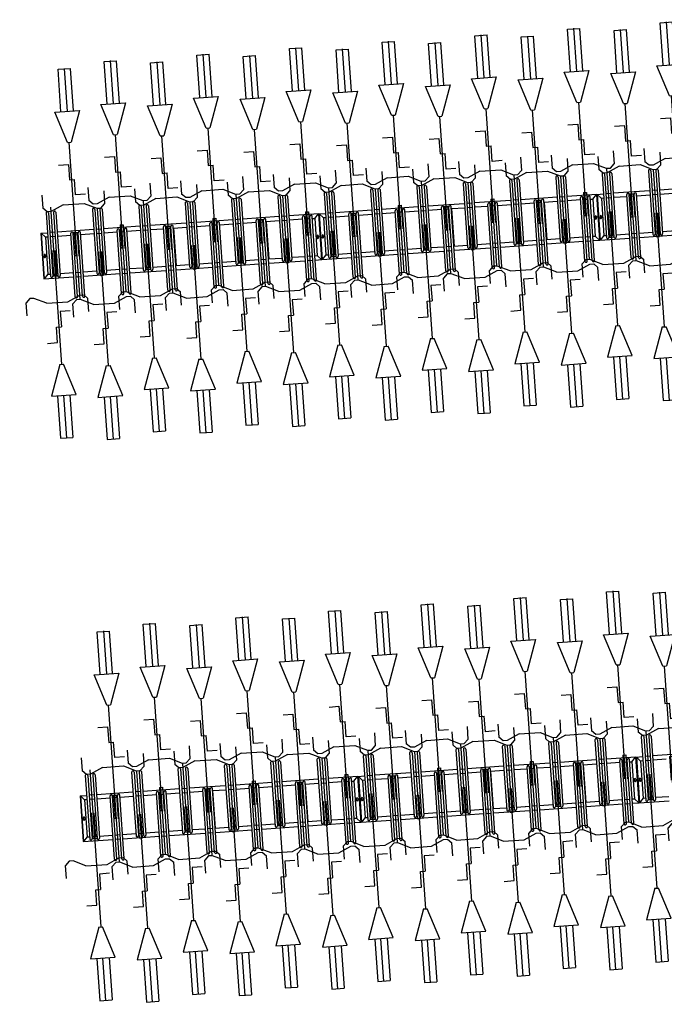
# Model space of a CAD drawing. Extents: x -410 to 7352, y -1401 to 655.
# Tile 159 of 185: x 449.19 to 454.4, y -21.37 to -13.42. Entities that reach past the tile are written whole.
import ezdxf

# ---------------------------------------------------------------- set-up
doc = ezdxf.new("R2010")
doc.units = 0
doc.header["$MEASUREMENT"] = 0
doc.linetypes.add('HIDDENX2', pattern=[0.75, 0.5, -0.25])
for name, color, linetype in [('MATEN-018', 8, 'Continuous'), ('TM_fietsparkeren hoog laag', 1, 'Continuous'), ('V_opsl_ob 12x25', 1, 'HIDDENX2')]:
    doc.layers.add(name, color=color, linetype=linetype)

# ---------------------------------------------------------------- blocks, each defined once
blk = doc.blocks.new('FIETSBAH')
at = {"layer": 'MATEN-018'}
for p, q in [((-49.9999, 1865.99576), (49.9999, 1865.99576)), ((-49.9999, 1522.78842), (-49.9999, 1865.99576)), ((0, 1870.19692), (0, 1521.9045)), ((49.9999, 1522.78842), (49.9999, 1865.99576)), ((-14.9987, 1271.905), (-99.9998, 1521.9045)), ((-99.9998, 1521.9045), (99.9998, 1521.9045)), ((99.9998, 1521.9045), (15.00124, 1271.905)), ((-14.9987, 1271.905), (15.00124, 1271.905)), ((0, 0), (0, 1271.905)), ((-99.9998, 1094.80858), (-19.99996, 1094.80858)), ((-19.99996, 1094.80858), (-19.99996, 969.63992)), ((-19.99996, 969.63992), (19.99996, 969.63992)), ((19.99996, 844.47126), (19.99996, 969.63992)), ((-249.9995, 861.51212), (-249.9995, 755.73128)), ((99.9998, 844.47126), (19.99996, 844.47126)), ((250.00204, 861.51212), (250.00204, 755.73128)), ((-218.0463, 724.51468), (-249.9995, 755.73128)), ((-185.46572, 724.51468), (-218.09456, 724.51468)), ((-85.21192, 771.5123), (-185.46572, 724.51468)), ((-85.21192, 771.5123), (85.21446, 771.5123)), ((85.21446, 771.5123), (185.46572, 724.51468)), ((185.46572, 724.51468), (218.0971, 724.51468)), ((218.0463, 724.51468), (250.00204, 755.73128)), ((-11.99896, 541.70072), (-11.99896, 349.9993)), ((-11.99896, 541.70072), (11.99896, 541.70072)), ((11.99896, 541.70072), (11.99896, 349.9993))]:
    blk.add_line(p, q, dxfattribs=at)
blk = doc.blocks.new('A$C703B710E')
at = {"layer": 'TM_fietsparkeren hoog laag'}
for p, q in [((-16214.4, -2325.3), (-16584.4, -2325.3)), ((-16584.4, -2325.3), (-16584.4, -2567.1)), ((-16214.4, -2325.3), (-16584.4, -2325.3)), ((-16214.4, -2328.3), (-16584.4, -2328.3)), ((-16549.2, -2360.3), (-16584.4, -2328.3)), ((-16053.9, -2379.6), (-16566.9, -2379.6)), ((-16549.4, -2360.3), (-16549.4, -2379.6)), ((-16249.4, -2360.3), (-16549.4, -2360.3)), ((-16392.9, -2339.3), (-16405.9, -2339.3)), ((-16392.9, -2351.3), (-16405.9, -2351.3)), ((-16249.4, -2360.3), (-16214.4, -2328.3)), ((-16249.4, -2379.6), (-16249.4, -2360.3)), ((-16214.4, -2325.3), (-16214.4, -2379.6)), ((-11661.1, -2325.3), (-12031.1, -2325.3)), ((-12031.1, -2325.3), (-12031.1, -2567.1)), ((-11661.1, -2325.3), (-12031.1, -2325.3)), ((-11661.1, -2328.3), (-12031.1, -2328.3)), ((-11995.9, -2360.3), (-12031.1, -2328.3)), ((-11500.6, -2379.6), (-12013.6, -2379.6)), ((-11996.1, -2360.3), (-11996.1, -2379.6)), ((-11696.1, -2360.3), (-11996.1, -2360.3)), ((-11839.6, -2339.3), (-11852.6, -2339.3)), ((-11839.6, -2351.3), (-11852.6, -2351.3)), ((-11696.1, -2360.3), (-11661.1, -2328.3)), ((-11696.1, -2379.6), (-11696.1, -2360.3)), ((-11661.1, -2325.3), (-11661.1, -2379.6)), ((-16569.4, -2439.6), (-16569.4, -2398.6)), ((-16053.9, -2398.6), (-16566.9, -2398.6)), ((-16053.9, -2439.6), (-16566.9, -2439.6)), ((-16053.9, -2458.6), (-16566.9, -2458.6)), ((-16564.4, -2439.6), (-16564.4, -2398.6)), ((-16549.4, -2398.6), (-16549.4, -2439.6)), ((-16549.4, -2458.6), (-16549.4, -2567.1)), ((-16249.4, -2439.6), (-16249.4, -2398.6)), ((-16249.4, -2567.1), (-16249.4, -2458.6)), ((-16214.4, -2439.6), (-16214.4, -2398.6)), ((-16214.4, -2754.6), (-16214.4, -2458.6)), ((-12016.1, -2439.6), (-12016.1, -2398.6)), ((-11500.6, -2398.6), (-12013.6, -2398.6)), ((-11500.6, -2439.6), (-12013.6, -2439.6)), ((-11500.6, -2458.6), (-12013.6, -2458.6)), ((-12011.1, -2439.6), (-12011.1, -2398.6)), ((-11996.1, -2398.6), (-11996.1, -2439.6)), ((-11996.1, -2458.6), (-11996.1, -2567.1)), ((-11696.1, -2439.6), (-11696.1, -2398.6)), ((-11696.1, -2567.1), (-11696.1, -2458.6)), ((-11661.1, -2439.6), (-11661.1, -2398.6)), ((-11661.1, -2754.6), (-11661.1, -2458.6)), ((-16744.9, -2567.1), (-16231.9, -2567.1)), ((-16744.9, -2586.1), (-16231.9, -2586.1)), ((-16584.4, -2586.1), (-16584.4, -2627.1)), ((-16549.4, -2586.1), (-16549.4, -2627.1)), ((-16249.4, -2627.1), (-16249.4, -2586.1)), ((-16234.4, -2627.1), (-16234.4, -2586.1)), ((-16229.4, -2627.1), (-16229.4, -2586.1)), ((-12191.6, -2567.1), (-11678.6, -2567.1)), ((-12191.6, -2586.1), (-11678.6, -2586.1)), ((-12031.1, -2586.1), (-12031.1, -2627.1)), ((-11996.1, -2586.1), (-11996.1, -2627.1)), ((-11696.1, -2627.1), (-11696.1, -2586.1)), ((-11681.1, -2627.1), (-11681.1, -2586.1)), ((-11676.1, -2627.1), (-11676.1, -2586.1)), ((-16744.9, -2627.1), (-16231.9, -2627.1)), ((-16744.9, -2646.1), (-16231.9, -2646.1)), ((-16584.4, -2646.1), (-16584.4, -2942.1)), ((-16549.4, -2646.1), (-16549.4, -2754.6)), ((-16249.4, -2754.6), (-16249.4, -2646.1)), ((-12191.6, -2627.1), (-11678.6, -2627.1)), ((-12191.6, -2646.1), (-11678.6, -2646.1)), ((-12031.1, -2646.1), (-12031.1, -2942.1)), ((-11996.1, -2646.1), (-11996.1, -2754.6)), ((-11696.1, -2754.6), (-11696.1, -2646.1)), ((-16053.9, -2754.6), (-16566.9, -2754.6)), ((-16053.9, -2773.6), (-16566.9, -2773.6)), ((-16549.4, -2773.6), (-16549.4, -2814.6)), ((-16249.4, -2814.6), (-16249.4, -2773.6)), ((-16214.4, -2814.6), (-16214.4, -2773.6)), ((-11500.6, -2754.6), (-12013.6, -2754.6)), ((-11500.6, -2773.6), (-12013.6, -2773.6)), ((-11996.1, -2773.6), (-11996.1, -2814.6)), ((-11696.1, -2814.6), (-11696.1, -2773.6)), ((-11661.1, -2814.6), (-11661.1, -2773.6)), ((-16053.9, -2814.6), (-16566.9, -2814.6)), ((-16053.9, -2833.6), (-16566.9, -2833.6)), ((-16549.4, -2833.6), (-16549.4, -2942.1)), ((-16249.4, -2942.1), (-16249.4, -2833.6)), ((-16214.4, -3129.6), (-16214.4, -2833.6)), ((-11500.6, -2814.6), (-12013.6, -2814.6)), ((-11500.6, -2833.6), (-12013.6, -2833.6)), ((-11996.1, -2833.6), (-11996.1, -2942.1)), ((-11696.1, -2942.1), (-11696.1, -2833.6)), ((-11661.1, -3129.6), (-11661.1, -2833.6)), ((-16744.9, -2942.1), (-16231.9, -2942.1)), ((-16744.9, -2961.1), (-16231.9, -2961.1)), ((-16744.9, -3002.1), (-16231.9, -3002.1)), ((-16584.4, -2961.1), (-16584.4, -3002.1)), ((-16549.4, -2961.1), (-16549.4, -3002.1)), ((-16249.4, -3002.1), (-16249.4, -2961.1)), ((-12191.6, -2942.1), (-11678.6, -2942.1)), ((-12191.6, -2961.1), (-11678.6, -2961.1)), ((-12191.6, -3002.1), (-11678.6, -3002.1)), ((-12031.1, -2961.1), (-12031.1, -3002.1)), ((-11996.1, -2961.1), (-11996.1, -3002.1)), ((-11696.1, -3002.1), (-11696.1, -2961.1)), ((-16744.9, -3021.1), (-16231.9, -3021.1)), ((-16584.4, -3021.1), (-16584.4, -3317.1)), ((-16549.4, -3021.1), (-16549.4, -3129.6)), ((-16249.4, -3129.6), (-16249.4, -3021.1)), ((-12191.6, -3021.1), (-11678.6, -3021.1)), ((-12031.1, -3021.1), (-12031.1, -3317.1)), ((-11996.1, -3021.1), (-11996.1, -3129.6)), ((-11696.1, -3129.6), (-11696.1, -3021.1)), ((-16569.4, -3189.6), (-16569.4, -3148.6)), ((-16053.9, -3129.6), (-16566.9, -3129.6)), ((-16053.9, -3148.6), (-16566.9, -3148.6)), ((-16564.4, -3189.6), (-16564.4, -3148.6)), ((-16549.4, -3148.6), (-16549.4, -3189.6)), ((-16249.4, -3189.6), (-16249.4, -3148.6)), ((-16214.4, -3189.6), (-16214.4, -3148.6)), ((-12016.1, -3189.6), (-12016.1, -3148.6)), ((-11500.6, -3129.6), (-12013.6, -3129.6)), ((-11500.6, -3148.6), (-12013.6, -3148.6)), ((-12011.1, -3189.6), (-12011.1, -3148.6)), ((-11996.1, -3148.6), (-11996.1, -3189.6)), ((-11696.1, -3189.6), (-11696.1, -3148.6)), ((-11661.1, -3189.6), (-11661.1, -3148.6)), ((-16053.9, -3189.6), (-16566.9, -3189.6)), ((-16053.9, -3208.6), (-16566.9, -3208.6)), ((-16549.4, -3208.6), (-16549.4, -3317.1)), ((-16249.4, -3317.1), (-16249.4, -3208.6)), ((-16214.4, -3504.2), (-16214.4, -3208.2)), ((-11500.6, -3189.6), (-12013.6, -3189.6)), ((-11500.6, -3208.6), (-12013.6, -3208.6)), ((-11996.1, -3208.6), (-11996.1, -3317.1)), ((-11696.1, -3317.1), (-11696.1, -3208.6)), ((-11661.1, -3504.2), (-11661.1, -3208.2)), ((-16744.9, -3317.1), (-16231.9, -3317.1)), ((-16744.9, -3336.1), (-16231.9, -3336.1)), ((-16584.4, -3336.1), (-16584.4, -3377.1)), ((-16549.4, -3336.1), (-16549.4, -3377.1)), ((-16249.4, -3377.1), (-16249.4, -3336.1)), ((-16234.4, -3377.1), (-16234.4, -3336.1)), ((-16229.4, -3377.1), (-16229.4, -3336.1)), ((-12191.6, -3317.1), (-11678.6, -3317.1)), ((-12191.6, -3336.1), (-11678.6, -3336.1)), ((-12031.1, -3336.1), (-12031.1, -3377.1)), ((-11996.1, -3336.1), (-11996.1, -3377.1)), ((-11696.1, -3377.1), (-11696.1, -3336.1)), ((-11681.1, -3377.1), (-11681.1, -3336.1)), ((-11676.1, -3377.1), (-11676.1, -3336.1)), ((-16744.9, -3377.1), (-16231.9, -3377.1)), ((-16744.9, -3396.1), (-16231.9, -3396.1)), ((-16584.4, -3395.7), (-16584.4, -3691.7)), ((-16246.4, -3396.6), (-16552.4, -3396.6)), ((-16549.4, -3395.7), (-16549.4, -3504.2)), ((-16549.4, -3396.1), (-16549.4, -3396.6)), ((-16249.4, -3504.2), (-16249.4, -3395.7)), ((-16249.4, -3396.6), (-16249.4, -3396.1)), ((-12191.6, -3377.1), (-11678.6, -3377.1)), ((-12191.6, -3396.1), (-11678.6, -3396.1)), ((-12031.1, -3395.7), (-12031.1, -3691.7)), ((-11693.1, -3396.6), (-11999.1, -3396.6)), ((-11996.1, -3395.7), (-11996.1, -3504.2)), ((-11996.1, -3396.1), (-11996.1, -3396.6)), ((-11696.1, -3504.2), (-11696.1, -3395.7)), ((-11696.1, -3396.6), (-11696.1, -3396.1)), ((-16053.9, -3504.6), (-16566.9, -3504.6)), ((-16053.9, -3523.6), (-16566.9, -3523.6)), ((-16053.9, -3564.6), (-16566.9, -3564.6)), ((-16549.4, -3523.6), (-16549.4, -3564.6)), ((-16249.4, -3564.6), (-16249.4, -3523.6)), ((-16214.4, -3564.6), (-16214.4, -3523.6)), ((-11500.6, -3504.6), (-12013.6, -3504.6)), ((-11500.6, -3523.6), (-12013.6, -3523.6)), ((-11500.6, -3564.6), (-12013.6, -3564.6)), ((-11996.1, -3523.6), (-11996.1, -3564.6)), ((-11696.1, -3564.6), (-11696.1, -3523.6)), ((-11661.1, -3564.6), (-11661.1, -3523.6)), ((-16053.9, -3583.6), (-16566.9, -3583.6)), ((-16549.4, -3583.2), (-16549.4, -3691.7)), ((-16549.4, -3583.6), (-16549.4, -3692.1)), ((-16249.4, -3692.1), (-16249.4, -3583.6)), ((-16214.4, -3879.6), (-16214.4, -3583.6)), ((-11500.6, -3583.6), (-12013.6, -3583.6)), ((-11996.1, -3583.2), (-11996.1, -3691.7)), ((-11996.1, -3583.6), (-11996.1, -3692.1)), ((-11696.1, -3692.1), (-11696.1, -3583.6)), ((-11661.1, -3879.6), (-11661.1, -3583.6)), ((-16744.9, -3692.1), (-16231.9, -3692.1)), ((-16744.9, -3711.1), (-16231.9, -3711.1)), ((-16584.4, -3711.1), (-16584.4, -3752.1)), ((-16549.4, -3711.1), (-16549.4, -3752.1)), ((-16249.4, -3752.1), (-16249.4, -3711.1)), ((-12191.6, -3692.1), (-11678.6, -3692.1)), ((-12191.6, -3711.1), (-11678.6, -3711.1)), ((-12031.1, -3711.1), (-12031.1, -3752.1)), ((-11996.1, -3711.1), (-11996.1, -3752.1)), ((-11696.1, -3752.1), (-11696.1, -3711.1)), ((-16744.9, -3752.1), (-16231.9, -3752.1)), ((-16744.9, -3771.1), (-16231.9, -3771.1)), ((-16584.4, -3771.1), (-16584.4, -4067.1)), ((-16549.4, -3771.1), (-16549.4, -3879.6)), ((-16249.4, -3879.6), (-16249.4, -3771.1)), ((-12191.6, -3752.1), (-11678.6, -3752.1)), ((-12191.6, -3771.1), (-11678.6, -3771.1)), ((-12031.1, -3771.1), (-12031.1, -4067.1)), ((-11996.1, -3771.1), (-11996.1, -3879.6)), ((-11696.1, -3879.6), (-11696.1, -3771.1)), ((-16053.9, -3879.6), (-16566.9, -3879.6)), ((-11500.6, -3879.6), (-12013.6, -3879.6)), ((-16569.4, -3939.6), (-16569.4, -3898.6)), ((-16053.9, -3898.6), (-16566.9, -3898.6)), ((-16053.9, -3939.6), (-16566.9, -3939.6)), ((-16053.9, -3958.6), (-16566.9, -3958.6)), ((-16564.4, -3939.6), (-16564.4, -3898.6)), ((-16549.4, -3898.6), (-16549.4, -3939.6)), ((-16549.4, -3958.6), (-16549.4, -4067.1)), ((-16249.4, -3939.6), (-16249.4, -3898.6)), ((-16249.4, -4067.1), (-16249.4, -3958.6)), ((-16214.4, -3939.6), (-16214.4, -3898.6)), ((-16214.4, -4254.2), (-16214.4, -3958.2)), ((-12016.1, -3939.6), (-12016.1, -3898.6)), ((-11500.6, -3898.6), (-12013.6, -3898.6)), ((-11500.6, -3939.6), (-12013.6, -3939.6)), ((-11500.6, -3958.6), (-12013.6, -3958.6)), ((-12011.1, -3939.6), (-12011.1, -3898.6)), ((-11996.1, -3898.6), (-11996.1, -3939.6)), ((-11996.1, -3958.6), (-11996.1, -4067.1)), ((-11696.1, -3939.6), (-11696.1, -3898.6)), ((-11696.1, -4067.1), (-11696.1, -3958.6)), ((-11661.1, -3939.6), (-11661.1, -3898.6)), ((-11661.1, -4254.2), (-11661.1, -3958.2)), ((-16744.9, -4067.1), (-16231.9, -4067.1)), ((-16744.9, -4086.1), (-16231.9, -4086.1)), ((-16744.9, -4127.1), (-16231.9, -4127.1)), ((-16584.4, -4086.1), (-16584.4, -4127.1)), ((-16549.4, -4086.1), (-16549.4, -4127.1)), ((-16249.4, -4127.1), (-16249.4, -4086.1)), ((-16234.4, -4127.1), (-16234.4, -4086.1)), ((-16229.4, -4127.1), (-16229.4, -4086.1)), ((-12191.6, -4067.1), (-11678.6, -4067.1)), ((-12191.6, -4086.1), (-11678.6, -4086.1)), ((-12191.6, -4127.1), (-11678.6, -4127.1)), ((-12031.1, -4086.1), (-12031.1, -4127.1)), ((-11996.1, -4086.1), (-11996.1, -4127.1)), ((-11696.1, -4127.1), (-11696.1, -4086.1)), ((-11681.1, -4127.1), (-11681.1, -4086.1)), ((-11676.1, -4127.1), (-11676.1, -4086.1)), ((-16744.9, -4146.1), (-16231.9, -4146.1)), ((-16584.4, -4145.7), (-16584.4, -4441.7)), ((-16246.4, -4146.6), (-16552.4, -4146.6)), ((-16549.4, -4145.7), (-16549.4, -4254.2)), ((-16549.4, -4146.1), (-16549.4, -4146.6)), ((-16249.4, -4254.2), (-16249.4, -4145.7)), ((-16249.4, -4146.6), (-16249.4, -4146.1)), ((-12191.6, -4146.1), (-11678.6, -4146.1)), ((-12031.1, -4145.7), (-12031.1, -4441.7)), ((-11693.1, -4146.6), (-11999.1, -4146.6)), ((-11996.1, -4145.7), (-11996.1, -4254.2)), ((-11996.1, -4146.1), (-11996.1, -4146.6)), ((-11696.1, -4254.2), (-11696.1, -4145.7)), ((-11696.1, -4146.6), (-11696.1, -4146.1)), ((-16053.9, -4254.6), (-16566.9, -4254.6)), ((-16053.9, -4273.6), (-16566.9, -4273.6)), ((-16549.4, -4273.6), (-16549.4, -4314.6)), ((-16249.4, -4314.6), (-16249.4, -4273.6)), ((-16214.4, -4314.6), (-16214.4, -4273.6)), ((-11500.6, -4254.6), (-12013.6, -4254.6)), ((-11500.6, -4273.6), (-12013.6, -4273.6)), ((-11996.1, -4273.6), (-11996.1, -4314.6)), ((-11696.1, -4314.6), (-11696.1, -4273.6)), ((-11661.1, -4314.6), (-11661.1, -4273.6)), ((-16053.9, -4314.6), (-16566.9, -4314.6)), ((-16053.9, -4333.6), (-16566.9, -4333.6)), ((-16549.4, -4333.2), (-16549.4, -4441.7)), ((-16249.4, -4442.1), (-16249.4, -4333.6)), ((-16214.4, -4575.3), (-16214.4, -4333.6)), ((-11500.6, -4314.6), (-12013.6, -4314.6)), ((-11500.6, -4333.6), (-12013.6, -4333.6)), ((-11996.1, -4333.2), (-11996.1, -4441.7)), ((-11696.1, -4442.1), (-11696.1, -4333.6)), ((-11661.1, -4575.3), (-11661.1, -4333.6)), ((-16744.9, -4442.1), (-16231.9, -4442.1)), ((-12191.6, -4442.1), (-11678.6, -4442.1)), ((-16744.9, -4461.1), (-16231.9, -4461.1)), ((-16744.9, -4502.1), (-16231.9, -4502.1)), ((-16744.9, -4521.1), (-16231.9, -4521.1)), ((-16584.4, -4461.1), (-16584.4, -4502.1)), ((-16584.4, -4521.1), (-16584.4, -4575.3)), ((-16549.4, -4461.1), (-16549.4, -4502.1)), ((-16549.4, -4521.1), (-16549.4, -4540.3)), ((-16249.4, -4502.1), (-16249.4, -4461.1)), ((-16249.4, -4521.1), (-16249.4, -4540.3)), ((-12191.6, -4461.1), (-11678.6, -4461.1)), ((-12191.6, -4502.1), (-11678.6, -4502.1)), ((-12191.6, -4521.1), (-11678.6, -4521.1)), ((-12031.1, -4461.1), (-12031.1, -4502.1)), ((-12031.1, -4521.1), (-12031.1, -4575.3)), ((-11996.1, -4461.1), (-11996.1, -4502.1)), ((-11996.1, -4521.1), (-11996.1, -4540.3)), ((-11696.1, -4502.1), (-11696.1, -4461.1)), ((-11696.1, -4521.1), (-11696.1, -4540.3)), ((-16549.2, -4540.3), (-16584.4, -4572.3)), ((-16214.4, -4572.3), (-16584.4, -4572.3)), ((-16214.4, -4575.3), (-16584.4, -4575.3)), ((-16214.4, -4575.3), (-16584.4, -4575.3)), ((-16584.4, -4575.3), (-16584.4, -4817.1)), ((-16214.4, -4575.3), (-16584.4, -4575.3)), ((-16214.4, -4578.3), (-16584.4, -4578.3)), ((-16549.2, -4610.3), (-16584.4, -4578.3)), ((-16249.4, -4540.3), (-16549.4, -4540.3)), ((-16549.4, -4610.3), (-16549.4, -4629.6)), ((-16249.4, -4610.3), (-16549.4, -4610.3)), ((-16392.9, -4549.3), (-16405.9, -4549.3)), ((-16392.9, -4561.3), (-16405.9, -4561.3)), ((-16392.9, -4589.3), (-16405.9, -4589.3)), ((-16392.9, -4601.3), (-16405.9, -4601.3)), ((-16249.4, -4540.3), (-16214.4, -4572.3)), ((-16249.4, -4610.3), (-16214.4, -4578.3)), ((-16249.4, -4629.6), (-16249.4, -4610.3)), ((-16214.4, -4575.3), (-16214.4, -4629.6)), ((-11995.9, -4540.3), (-12031.1, -4572.3)), ((-11661.1, -4572.3), (-12031.1, -4572.3)), ((-11661.1, -4575.3), (-12031.1, -4575.3)), ((-11661.1, -4575.3), (-12031.1, -4575.3)), ((-12031.1, -4575.3), (-12031.1, -4817.1)), ((-11661.1, -4575.3), (-12031.1, -4575.3)), ((-11661.1, -4578.3), (-12031.1, -4578.3)), ((-11995.9, -4610.3), (-12031.1, -4578.3)), ((-11696.1, -4540.3), (-11996.1, -4540.3)), ((-11996.1, -4610.3), (-11996.1, -4629.6)), ((-11696.1, -4610.3), (-11996.1, -4610.3)), ((-11839.6, -4549.3), (-11852.6, -4549.3)), ((-11839.6, -4561.3), (-11852.6, -4561.3)), ((-11839.6, -4589.3), (-11852.6, -4589.3)), ((-11839.6, -4601.3), (-11852.6, -4601.3)), ((-11696.1, -4540.3), (-11661.1, -4572.3)), ((-11696.1, -4610.3), (-11661.1, -4578.3)), ((-11696.1, -4629.6), (-11696.1, -4610.3)), ((-11661.1, -4575.3), (-11661.1, -4629.6)), ((-16569.4, -4689.6), (-16569.4, -4648.6)), ((-16053.9, -4629.6), (-16566.9, -4629.6)), ((-16053.9, -4648.6), (-16566.9, -4648.6)), ((-16053.9, -4689.6), (-16566.9, -4689.6)), ((-16564.4, -4689.6), (-16564.4, -4648.6)), ((-16549.4, -4648.6), (-16549.4, -4689.6)), ((-16249.4, -4689.6), (-16249.4, -4648.6)), ((-16214.4, -4689.6), (-16214.4, -4648.6)), ((-12016.1, -4689.6), (-12016.1, -4648.6)), ((-11500.6, -4629.6), (-12013.6, -4629.6)), ((-11500.6, -4648.6), (-12013.6, -4648.6)), ((-11500.6, -4689.6), (-12013.6, -4689.6)), ((-12011.1, -4689.6), (-12011.1, -4648.6)), ((-11996.1, -4648.6), (-11996.1, -4689.6)), ((-11696.1, -4689.6), (-11696.1, -4648.6)), ((-11661.1, -4689.6), (-11661.1, -4648.6)), ((-16053.9, -4708.6), (-16566.9, -4708.6)), ((-16549.4, -4708.6), (-16549.4, -4817.1)), ((-16249.4, -4817.1), (-16249.4, -4708.6)), ((-16214.4, -5004.6), (-16214.4, -4708.6)), ((-11500.6, -4708.6), (-12013.6, -4708.6)), ((-11996.1, -4708.6), (-11996.1, -4817.1)), ((-11696.1, -4817.1), (-11696.1, -4708.6)), ((-11661.1, -5004.6), (-11661.1, -4708.6)), ((-16744.9, -4817.1), (-16231.9, -4817.1)), ((-16744.9, -4836.1), (-16231.9, -4836.1)), ((-16584.4, -4836.1), (-16584.4, -4877.1)), ((-16549.4, -4836.1), (-16549.4, -4877.1)), ((-16249.4, -4877.1), (-16249.4, -4836.1)), ((-16234.4, -4877.1), (-16234.4, -4836.1)), ((-16229.4, -4877.1), (-16229.4, -4836.1)), ((-12191.6, -4817.1), (-11678.6, -4817.1)), ((-12191.6, -4836.1), (-11678.6, -4836.1)), ((-12031.1, -4836.1), (-12031.1, -4877.1)), ((-11996.1, -4836.1), (-11996.1, -4877.1)), ((-11696.1, -4877.1), (-11696.1, -4836.1)), ((-11681.1, -4877.1), (-11681.1, -4836.1)), ((-11676.1, -4877.1), (-11676.1, -4836.1)), ((-16744.9, -4877.1), (-16231.9, -4877.1)), ((-16744.9, -4896.1), (-16231.9, -4896.1)), ((-16584.4, -4896.1), (-16584.4, -5192.1)), ((-16549.4, -4896.1), (-16549.4, -5004.6)), ((-16249.4, -5004.6), (-16249.4, -4896.1)), ((-12191.6, -4877.1), (-11678.6, -4877.1)), ((-12191.6, -4896.1), (-11678.6, -4896.1)), ((-12031.1, -4896.1), (-12031.1, -5192.1)), ((-11996.1, -4896.1), (-11996.1, -5004.6)), ((-11696.1, -5004.6), (-11696.1, -4896.1)), ((-16053.9, -5004.6), (-16566.9, -5004.6)), ((-11500.6, -5004.6), (-12013.6, -5004.6)), ((-16053.9, -5023.6), (-16566.9, -5023.6)), ((-16053.9, -5064.6), (-16566.9, -5064.6)), ((-16053.9, -5083.6), (-16566.9, -5083.6)), ((-16549.4, -5023.6), (-16549.4, -5064.6)), ((-16549.4, -5083.6), (-16549.4, -5192.1)), ((-16249.4, -5064.6), (-16249.4, -5023.6)), ((-16249.4, -5192.1), (-16249.4, -5083.6)), ((-16214.4, -5064.6), (-16214.4, -5023.6)), ((-16214.4, -5379.6), (-16214.4, -5083.6)), ((-11500.6, -5023.6), (-12013.6, -5023.6)), ((-11500.6, -5064.6), (-12013.6, -5064.6)), ((-11500.6, -5083.6), (-12013.6, -5083.6)), ((-11996.1, -5023.6), (-11996.1, -5064.6)), ((-11996.1, -5083.6), (-11996.1, -5192.1)), ((-11696.1, -5064.6), (-11696.1, -5023.6)), ((-11696.1, -5192.1), (-11696.1, -5083.6)), ((-11661.1, -5064.6), (-11661.1, -5023.6)), ((-11661.1, -5379.6), (-11661.1, -5083.6)), ((-16744.9, -5192.1), (-16231.9, -5192.1)), ((-16744.9, -5211.1), (-16231.9, -5211.1)), ((-16584.4, -5211.1), (-16584.4, -5252.1)), ((-16549.4, -5211.1), (-16549.4, -5252.1)), ((-16249.4, -5252.1), (-16249.4, -5211.1)), ((-12191.6, -5192.1), (-11678.6, -5192.1)), ((-12191.6, -5211.1), (-11678.6, -5211.1)), ((-12031.1, -5211.1), (-12031.1, -5252.1)), ((-11996.1, -5211.1), (-11996.1, -5252.1)), ((-11696.1, -5252.1), (-11696.1, -5211.1)), ((-16744.9, -5252.1), (-16231.9, -5252.1)), ((-16744.9, -5271.1), (-16231.9, -5271.1)), ((-16584.4, -5271.1), (-16584.4, -5567.1)), ((-16549.4, -5271.1), (-16549.4, -5379.6)), ((-16249.4, -5379.6), (-16249.4, -5271.1)), ((-12191.6, -5252.1), (-11678.6, -5252.1)), ((-12191.6, -5271.1), (-11678.6, -5271.1)), ((-12031.1, -5271.1), (-12031.1, -5567.1)), ((-11996.1, -5271.1), (-11996.1, -5379.6)), ((-11696.1, -5379.6), (-11696.1, -5271.1)), ((-16569.4, -5439.6), (-16569.4, -5398.6)), ((-16053.9, -5379.6), (-16566.9, -5379.6)), ((-16053.9, -5398.6), (-16566.9, -5398.6)), ((-16564.4, -5439.6), (-16564.4, -5398.6)), ((-16549.4, -5398.6), (-16549.4, -5439.6)), ((-16249.4, -5439.6), (-16249.4, -5398.6)), ((-16214.4, -5439.6), (-16214.4, -5398.6)), ((-12016.1, -5439.6), (-12016.1, -5398.6)), ((-11500.6, -5379.6), (-12013.6, -5379.6)), ((-11500.6, -5398.6), (-12013.6, -5398.6)), ((-12011.1, -5439.6), (-12011.1, -5398.6)), ((-11996.1, -5398.6), (-11996.1, -5439.6)), ((-11696.1, -5439.6), (-11696.1, -5398.6)), ((-11661.1, -5439.6), (-11661.1, -5398.6)), ((-16053.9, -5439.6), (-16566.9, -5439.6)), ((-16053.9, -5458.6), (-16566.9, -5458.6)), ((-16549.4, -5458.6), (-16549.4, -5567.1)), ((-16249.4, -5567.1), (-16249.4, -5458.6)), ((-16214.4, -5754.2), (-16214.4, -5458.2)), ((-11500.6, -5439.6), (-12013.6, -5439.6)), ((-11500.6, -5458.6), (-12013.6, -5458.6)), ((-11996.1, -5458.6), (-11996.1, -5567.1)), ((-11696.1, -5567.1), (-11696.1, -5458.6)), ((-11661.1, -5754.2), (-11661.1, -5458.2)), ((-16744.9, -5567.1), (-16231.9, -5567.1)), ((-16744.9, -5586.1), (-16231.9, -5586.1)), ((-16744.9, -5627.1), (-16231.9, -5627.1)), ((-16584.4, -5586.1), (-16584.4, -5627.1)), ((-16549.4, -5586.1), (-16549.4, -5627.1)), ((-16249.4, -5627.1), (-16249.4, -5586.1)), ((-16234.4, -5627.1), (-16234.4, -5586.1)), ((-16229.4, -5627.1), (-16229.4, -5586.1)), ((-12191.6, -5567.1), (-11678.6, -5567.1)), ((-12191.6, -5586.1), (-11678.6, -5586.1)), ((-12191.6, -5627.1), (-11678.6, -5627.1)), ((-12031.1, -5586.1), (-12031.1, -5627.1)), ((-11996.1, -5586.1), (-11996.1, -5627.1)), ((-11696.1, -5627.1), (-11696.1, -5586.1)), ((-11681.1, -5627.1), (-11681.1, -5586.1)), ((-11676.1, -5627.1), (-11676.1, -5586.1)), ((-16744.9, -5646.1), (-16231.9, -5646.1)), ((-16584.4, -5645.7), (-16584.4, -5941.7)), ((-16246.4, -5646.6), (-16552.4, -5646.6)), ((-16549.4, -5645.7), (-16549.4, -5754.2)), ((-16549.4, -5646.1), (-16549.4, -5646.6)), ((-16249.4, -5754.2), (-16249.4, -5645.7)), ((-16249.4, -5646.6), (-16249.4, -5646.1)), ((-12191.6, -5646.1), (-11678.6, -5646.1)), ((-12031.1, -5645.7), (-12031.1, -5941.7)), ((-11693.1, -5646.6), (-11999.1, -5646.6)), ((-11996.1, -5645.7), (-11996.1, -5754.2)), ((-11996.1, -5646.1), (-11996.1, -5646.6)), ((-11696.1, -5754.2), (-11696.1, -5645.7)), ((-11696.1, -5646.6), (-11696.1, -5646.1)), ((-16053.9, -5754.6), (-16566.9, -5754.6)), ((-16053.9, -5773.6), (-16566.9, -5773.6)), ((-16549.4, -5773.6), (-16549.4, -5814.6)), ((-16249.4, -5814.6), (-16249.4, -5773.6)), ((-16214.4, -5814.6), (-16214.4, -5773.6)), ((-11500.6, -5754.6), (-12013.6, -5754.6)), ((-11500.6, -5773.6), (-12013.6, -5773.6)), ((-11996.1, -5773.6), (-11996.1, -5814.6)), ((-11696.1, -5814.6), (-11696.1, -5773.6)), ((-11661.1, -5814.6), (-11661.1, -5773.6)), ((-16053.9, -5814.6), (-16566.9, -5814.6)), ((-16053.9, -5833.6), (-16566.9, -5833.6)), ((-16549.4, -5833.2), (-16549.4, -5941.7)), ((-16549.4, -5833.6), (-16549.4, -5942.1)), ((-16249.4, -5942.1), (-16249.4, -5833.6)), ((-16214.4, -6129.6), (-16214.4, -5833.6)), ((-11500.6, -5814.6), (-12013.6, -5814.6)), ((-11500.6, -5833.6), (-12013.6, -5833.6)), ((-11996.1, -5833.2), (-11996.1, -5941.7)), ((-11996.1, -5833.6), (-11996.1, -5942.1)), ((-11696.1, -5942.1), (-11696.1, -5833.6)), ((-11661.1, -6129.6), (-11661.1, -5833.6)), ((-16744.9, -5942.1), (-16231.9, -5942.1)), ((-16744.9, -5961.1), (-16231.9, -5961.1)), ((-16584.4, -5961.1), (-16584.4, -6002.1)), ((-16549.4, -5961.1), (-16549.4, -6002.1)), ((-16249.4, -6002.1), (-16249.4, -5961.1)), ((-12191.6, -5942.1), (-11678.6, -5942.1)), ((-12191.6, -5961.1), (-11678.6, -5961.1)), ((-12031.1, -5961.1), (-12031.1, -6002.1)), ((-11996.1, -5961.1), (-11996.1, -6002.1)), ((-11696.1, -6002.1), (-11696.1, -5961.1)), ((-16744.9, -6002.1), (-16231.9, -6002.1)), ((-16744.9, -6021.1), (-16231.9, -6021.1)), ((-16584.4, -6021.1), (-16584.4, -6317.1)), ((-16549.4, -6021.1), (-16549.4, -6129.6)), ((-16249.4, -6129.6), (-16249.4, -6021.1)), ((-12191.6, -6002.1), (-11678.6, -6002.1)), ((-12191.6, -6021.1), (-11678.6, -6021.1)), ((-12031.1, -6021.1), (-12031.1, -6317.1)), ((-11996.1, -6021.1), (-11996.1, -6129.6)), ((-11696.1, -6129.6), (-11696.1, -6021.1)), ((-16569.4, -6189.6), (-16569.4, -6148.6)), ((-16053.9, -6129.6), (-16566.9, -6129.6)), ((-16053.9, -6148.6), (-16566.9, -6148.6)), ((-16053.9, -6189.6), (-16566.9, -6189.6)), ((-16564.4, -6189.6), (-16564.4, -6148.6)), ((-16549.4, -6148.6), (-16549.4, -6189.6)), ((-16249.4, -6189.6), (-16249.4, -6148.6)), ((-16214.4, -6189.6), (-16214.4, -6148.6)), ((-12016.1, -6189.6), (-12016.1, -6148.6)), ((-11500.6, -6129.6), (-12013.6, -6129.6)), ((-11500.6, -6148.6), (-12013.6, -6148.6)), ((-11500.6, -6189.6), (-12013.6, -6189.6)), ((-12011.1, -6189.6), (-12011.1, -6148.6)), ((-11996.1, -6148.6), (-11996.1, -6189.6)), ((-11696.1, -6189.6), (-11696.1, -6148.6)), ((-11661.1, -6189.6), (-11661.1, -6148.6)), ((-16053.9, -6208.6), (-16566.9, -6208.6)), ((-16549.4, -6208.6), (-16549.4, -6317.1)), ((-16249.4, -6317.1), (-16249.4, -6208.6)), ((-16214.4, -6504.2), (-16214.4, -6208.2)), ((-11500.6, -6208.6), (-12013.6, -6208.6)), ((-11996.1, -6208.6), (-11996.1, -6317.1)), ((-11696.1, -6317.1), (-11696.1, -6208.6)), ((-11661.1, -6504.2), (-11661.1, -6208.2)), ((-16744.9, -6317.1), (-16231.9, -6317.1)), ((-16744.9, -6336.1), (-16231.9, -6336.1)), ((-16584.4, -6336.1), (-16584.4, -6377.1)), ((-16549.4, -6336.1), (-16549.4, -6377.1)), ((-16249.4, -6377.1), (-16249.4, -6336.1)), ((-16234.4, -6377.1), (-16234.4, -6336.1)), ((-16229.4, -6377.1), (-16229.4, -6336.1)), ((-12191.6, -6317.1), (-11678.6, -6317.1)), ((-12191.6, -6336.1), (-11678.6, -6336.1)), ((-12031.1, -6336.1), (-12031.1, -6377.1)), ((-11996.1, -6336.1), (-11996.1, -6377.1)), ((-11696.1, -6377.1), (-11696.1, -6336.1)), ((-11681.1, -6377.1), (-11681.1, -6336.1)), ((-11676.1, -6377.1), (-11676.1, -6336.1)), ((-16744.9, -6377.1), (-16231.9, -6377.1)), ((-16744.9, -6396.1), (-16231.9, -6396.1)), ((-16584.4, -6395.7), (-16584.4, -6691.7)), ((-16246.4, -6396.6), (-16552.4, -6396.6)), ((-16549.4, -6395.7), (-16549.4, -6504.2)), ((-16549.4, -6396.1), (-16549.4, -6396.6)), ((-16249.4, -6504.2), (-16249.4, -6395.7)), ((-16249.4, -6396.6), (-16249.4, -6396.1)), ((-12191.6, -6377.1), (-11678.6, -6377.1)), ((-12191.6, -6396.1), (-11678.6, -6396.1)), ((-12031.1, -6395.7), (-12031.1, -6691.7)), ((-11693.1, -6396.6), (-11999.1, -6396.6)), ((-11996.1, -6395.7), (-11996.1, -6504.2)), ((-11996.1, -6396.1), (-11996.1, -6396.6)), ((-11696.1, -6504.2), (-11696.1, -6395.7)), ((-11696.1, -6396.6), (-11696.1, -6396.1)), ((-16053.9, -6504.6), (-16566.9, -6504.6)), ((-11500.6, -6504.6), (-12013.6, -6504.6)), ((-16053.9, -6523.6), (-16566.9, -6523.6)), ((-16053.9, -6564.6), (-16566.9, -6564.6)), ((-16053.9, -6583.6), (-16566.9, -6583.6)), ((-16549.4, -6523.6), (-16549.4, -6564.6)), ((-16549.4, -6583.2), (-16549.4, -6691.7)), ((-16249.4, -6564.6), (-16249.4, -6523.6)), ((-16249.4, -6692.1), (-16249.4, -6583.6)), ((-16214.4, -6564.6), (-16214.4, -6523.6)), ((-16214.4, -6825.3), (-16214.4, -6583.6)), ((-11500.6, -6523.6), (-12013.6, -6523.6)), ((-11500.6, -6564.6), (-12013.6, -6564.6)), ((-11500.6, -6583.6), (-12013.6, -6583.6)), ((-11996.1, -6523.6), (-11996.1, -6564.6)), ((-11996.1, -6583.2), (-11996.1, -6691.7)), ((-11696.1, -6564.6), (-11696.1, -6523.6)), ((-11696.1, -6692.1), (-11696.1, -6583.6)), ((-11661.1, -6564.6), (-11661.1, -6523.6)), ((-11661.1, -6825.3), (-11661.1, -6583.6)), ((-16744.9, -6692.1), (-16231.9, -6692.1)), ((-16744.9, -6711.1), (-16231.9, -6711.1)), ((-16744.9, -6752.1), (-16231.9, -6752.1)), ((-16584.4, -6711.1), (-16584.4, -6752.1)), ((-16549.4, -6711.1), (-16549.4, -6752.1)), ((-16249.4, -6752.1), (-16249.4, -6711.1)), ((-12191.6, -6692.1), (-11678.6, -6692.1)), ((-12191.6, -6711.1), (-11678.6, -6711.1)), ((-12191.6, -6752.1), (-11678.6, -6752.1)), ((-12031.1, -6711.1), (-12031.1, -6752.1)), ((-11996.1, -6711.1), (-11996.1, -6752.1)), ((-11696.1, -6752.1), (-11696.1, -6711.1)), ((-16744.9, -6771.1), (-16231.9, -6771.1)), ((-16584.4, -6771.1), (-16584.4, -6825.3)), ((-16549.2, -6790.3), (-16584.4, -6822.3)), ((-16214.4, -6822.3), (-16584.4, -6822.3)), ((-16214.4, -6825.3), (-16584.4, -6825.3)), ((-16214.4, -6825.3), (-16584.4, -6825.3)), ((-16584.4, -6825.3), (-16584.4, -7067.1)), ((-16214.4, -6825.3), (-16584.4, -6825.3)), ((-16214.4, -6828.3), (-16584.4, -6828.3)), ((-16549.2, -6860.3), (-16584.4, -6828.3)), ((-16549.4, -6771.1), (-16549.4, -6790.3)), ((-16249.4, -6790.3), (-16549.4, -6790.3)), ((-16392.9, -6799.3), (-16405.9, -6799.3)), ((-16392.9, -6811.3), (-16405.9, -6811.3)), ((-16249.4, -6771.1), (-16249.4, -6790.3)), ((-16249.4, -6790.3), (-16214.4, -6822.3)), ((-16249.4, -6860.3), (-16214.4, -6828.3)), ((-16214.4, -6825.3), (-16214.4, -6879.6)), ((-12191.6, -6771.1), (-11678.6, -6771.1)), ((-12031.1, -6771.1), (-12031.1, -6825.3)), ((-11995.9, -6790.3), (-12031.1, -6822.3)), ((-11661.1, -6822.3), (-12031.1, -6822.3)), ((-11661.1, -6825.3), (-12031.1, -6825.3)), ((-11661.1, -6825.3), (-12031.1, -6825.3)), ((-12031.1, -6825.3), (-12031.1, -7067.1)), ((-11661.1, -6825.3), (-12031.1, -6825.3)), ((-11661.1, -6828.3), (-12031.1, -6828.3)), ((-11995.9, -6860.3), (-12031.1, -6828.3)), ((-11996.1, -6771.1), (-11996.1, -6790.3)), ((-11696.1, -6790.3), (-11996.1, -6790.3)), ((-11839.6, -6799.3), (-11852.6, -6799.3)), ((-11839.6, -6811.3), (-11852.6, -6811.3)), ((-11696.1, -6771.1), (-11696.1, -6790.3)), ((-11696.1, -6790.3), (-11661.1, -6822.3)), ((-11696.1, -6860.3), (-11661.1, -6828.3)), ((-11661.1, -6825.3), (-11661.1, -6879.6)), ((-16569.4, -6939.6), (-16569.4, -6898.6)), ((-16053.9, -6879.6), (-16566.9, -6879.6)), ((-16053.9, -6898.6), (-16566.9, -6898.6)), ((-16564.4, -6939.6), (-16564.4, -6898.6)), ((-16549.4, -6860.3), (-16549.4, -6879.6)), ((-16249.4, -6860.3), (-16549.4, -6860.3)), ((-16549.4, -6898.6), (-16549.4, -6939.6)), ((-16392.9, -6839.3), (-16405.9, -6839.3)), ((-16392.9, -6851.3), (-16405.9, -6851.3)), ((-16249.4, -6879.6), (-16249.4, -6860.3)), ((-16249.4, -6939.6), (-16249.4, -6898.6)), ((-16214.4, -6939.6), (-16214.4, -6898.6)), ((-12016.1, -6939.6), (-12016.1, -6898.6)), ((-11500.6, -6879.6), (-12013.6, -6879.6)), ((-11500.6, -6898.6), (-12013.6, -6898.6)), ((-12011.1, -6939.6), (-12011.1, -6898.6)), ((-11996.1, -6860.3), (-11996.1, -6879.6)), ((-11696.1, -6860.3), (-11996.1, -6860.3)), ((-11996.1, -6898.6), (-11996.1, -6939.6)), ((-11839.6, -6839.3), (-11852.6, -6839.3)), ((-11839.6, -6851.3), (-11852.6, -6851.3)), ((-11696.1, -6879.6), (-11696.1, -6860.3)), ((-11696.1, -6939.6), (-11696.1, -6898.6)), ((-11661.1, -6939.6), (-11661.1, -6898.6)), ((-16053.9, -6939.6), (-16566.9, -6939.6)), ((-16053.9, -6958.6), (-16566.9, -6958.6)), ((-16549.4, -6958.6), (-16549.4, -7067.1)), ((-16249.4, -7067.1), (-16249.4, -6958.6)), ((-16214.4, -7254.6), (-16214.4, -6958.6)), ((-11500.6, -6939.6), (-12013.6, -6939.6)), ((-11500.6, -6958.6), (-12013.6, -6958.6)), ((-11996.1, -6958.6), (-11996.1, -7067.1)), ((-11696.1, -7067.1), (-11696.1, -6958.6)), ((-11661.1, -7254.6), (-11661.1, -6958.6)), ((-12191.6, -7067.1), (-11678.6, -7067.1)), ((-12191.6, -7086.1), (-11678.6, -7086.1)), ((-12191.6, -7127.1), (-11678.6, -7127.1)), ((-12191.6, -7146.1), (-11678.6, -7146.1)), ((-12031.1, -7086.1), (-12031.1, -7127.1)), ((-12031.1, -7146.1), (-12031.1, -7442.1)), ((-11996.1, -7086.1), (-11996.1, -7127.1)), ((-11996.1, -7146.1), (-11996.1, -7254.6)), ((-11696.1, -7127.1), (-11696.1, -7086.1)), ((-11696.1, -7254.6), (-11696.1, -7146.1)), ((-11681.1, -7127.1), (-11681.1, -7086.1)), ((-11676.1, -7127.1), (-11676.1, -7086.1)), ((-11500.6, -7254.6), (-12013.6, -7254.6)), ((-11500.6, -7273.6), (-12013.6, -7273.6)), ((-11996.1, -7273.6), (-11996.1, -7314.6)), ((-11696.1, -7314.6), (-11696.1, -7273.6)), ((-11661.1, -7314.6), (-11661.1, -7273.6)), ((-11500.6, -7314.6), (-12013.6, -7314.6)), ((-11500.6, -7333.6), (-12013.6, -7333.6)), ((-11996.1, -7333.6), (-11996.1, -7442.1)), ((-11696.1, -7442.1), (-11696.1, -7333.6)), ((-11661.1, -7629.6), (-11661.1, -7333.6))]:
    blk.add_line(p, q, dxfattribs=at)
for centre, radius, start, end in [((-16566.9, -2389.1), 9.5, 90, 270.00001), ((-16405.9, -2345.3), 6, 90, 270), ((-16392.9, -2345.3), 6, 270, 90), ((-16053.9, -2389.1), 9.5, 269.99999, 90), ((-12013.6, -2389.1), 9.5, 90, 270.00001), ((-11852.6, -2345.3), 6, 90, 270), ((-11839.6, -2345.3), 6, 270, 90), ((-11500.6, -2389.1), 9.5, 269.99999, 90), ((-16566.9, -2449.1), 9.5, 90, 270.00001), ((-16053.9, -2449.1), 9.5, 269.99999, 90), ((-12013.6, -2449.1), 9.5, 90, 270.00001), ((-11500.6, -2449.1), 9.5, 269.99999, 90), ((-16744.9, -2576.6), 9.5, 90, 270), ((-16231.9, -2576.6), 9.5, 270, 90), ((-12191.6, -2576.6), 9.5, 90, 270), ((-11678.6, -2576.6), 9.5, 270, 90), ((-16744.9, -2636.6), 9.5, 90, 270), ((-16231.9, -2636.6), 9.5, 270, 90), ((-12191.6, -2636.6), 9.5, 90, 270), ((-11678.6, -2636.6), 9.5, 270, 90), ((-16566.9, -2764.1), 9.5, 90, 270.00001), ((-16053.9, -2764.1), 9.5, 269.99999, 90), ((-12013.6, -2764.1), 9.5, 90, 270.00001), ((-11500.6, -2764.1), 9.5, 269.99999, 90), ((-16566.9, -2824.1), 9.5, 90, 270.00001), ((-16053.9, -2824.1), 9.5, 269.99999, 90), ((-12013.6, -2824.1), 9.5, 90, 270.00001), ((-11500.6, -2824.1), 9.5, 269.99999, 90), ((-16744.9, -2951.6), 9.5, 90, 270), ((-16744.9, -3011.6), 9.5, 90, 270), ((-16231.9, -2951.6), 9.5, 270, 90), ((-16231.9, -3011.6), 9.5, 270, 90), ((-12191.6, -2951.6), 9.5, 90, 270), ((-12191.6, -3011.6), 9.5, 90, 270), ((-11678.6, -2951.6), 9.5, 270, 90), ((-11678.6, -3011.6), 9.5, 270, 90), ((-16566.9, -3139.1), 9.5, 90, 270.00001), ((-16053.9, -3139.1), 9.5, 269.99999, 90), ((-12013.6, -3139.1), 9.5, 90, 270.00001), ((-11500.6, -3139.1), 9.5, 269.99999, 90), ((-16566.9, -3199.1), 9.5, 90, 270.00001), ((-16053.9, -3199.1), 9.5, 269.99999, 90), ((-12013.6, -3199.1), 9.5, 90, 270.00001), ((-11500.6, -3199.1), 9.5, 269.99999, 90), ((-16744.9, -3326.6), 9.5, 90, 270), ((-16231.9, -3326.6), 9.5, 270, 90), ((-12191.6, -3326.6), 9.5, 90, 270), ((-11678.6, -3326.6), 9.5, 270, 90), ((-16744.9, -3386.6), 9.5, 90, 270), ((-16231.9, -3386.6), 9.5, 270, 90), ((-12191.6, -3386.6), 9.5, 90, 270), ((-11678.6, -3386.6), 9.5, 270, 90), ((-16566.9, -3514.1), 9.5, 90, 270.00001), ((-16566.9, -3574.1), 9.5, 90, 270.00001), ((-16053.9, -3514.1), 9.5, 269.99999, 90), ((-16053.9, -3574.1), 9.5, 269.99999, 90), ((-12013.6, -3514.1), 9.5, 90, 270.00001), ((-12013.6, -3574.1), 9.5, 90, 270.00001), ((-11500.6, -3514.1), 9.5, 269.99999, 90), ((-11500.6, -3574.1), 9.5, 269.99999, 90), ((-16744.9, -3701.6), 9.5, 90, 270), ((-16231.9, -3701.6), 9.5, 270, 90), ((-12191.6, -3701.6), 9.5, 90, 270), ((-11678.6, -3701.6), 9.5, 270, 90), ((-16744.9, -3761.6), 9.5, 90, 270), ((-16231.9, -3761.6), 9.5, 270, 90), ((-12191.6, -3761.6), 9.5, 90, 270), ((-11678.6, -3761.6), 9.5, 270, 90), ((-16566.9, -3889.1), 9.5, 90, 270.00001), ((-16053.9, -3889.1), 9.5, 269.99999, 90), ((-12013.6, -3889.1), 9.5, 90, 270.00001), ((-11500.6, -3889.1), 9.5, 269.99999, 90), ((-16566.9, -3949.1), 9.5, 90, 270.00001), ((-16053.9, -3949.1), 9.5, 269.99999, 90), ((-12013.6, -3949.1), 9.5, 90, 270.00001), ((-11500.6, -3949.1), 9.5, 269.99999, 90), ((-16744.9, -4076.6), 9.5, 90, 270), ((-16744.9, -4136.6), 9.5, 90, 270), ((-16231.9, -4076.6), 9.5, 270, 90), ((-16231.9, -4136.6), 9.5, 270, 90), ((-12191.6, -4076.6), 9.5, 90, 270), ((-12191.6, -4136.6), 9.5, 90, 270), ((-11678.6, -4076.6), 9.5, 270, 90), ((-11678.6, -4136.6), 9.5, 270, 90), ((-16566.9, -4264.1), 9.5, 90, 270.00001), ((-16053.9, -4264.1), 9.5, 269.99999, 90), ((-12013.6, -4264.1), 9.5, 90, 270.00001), ((-11500.6, -4264.1), 9.5, 269.99999, 90), ((-16566.9, -4324.1), 9.5, 90, 270.00001), ((-16053.9, -4324.1), 9.5, 269.99999, 90), ((-12013.6, -4324.1), 9.5, 90, 270.00001), ((-11500.6, -4324.1), 9.5, 269.99999, 90), ((-16744.9, -4451.6), 9.5, 90, 270), ((-16231.9, -4451.6), 9.5, 270, 90), ((-12191.6, -4451.6), 9.5, 90, 270), ((-11678.6, -4451.6), 9.5, 270, 90), ((-16744.9, -4511.6), 9.5, 90, 270), ((-16231.9, -4511.6), 9.5, 270, 90), ((-12191.6, -4511.6), 9.5, 90, 270), ((-11678.6, -4511.6), 9.5, 270, 90), ((-16405.9, -4555.3), 6, 90, 270), ((-16405.9, -4595.3), 6, 90, 270), ((-16392.9, -4555.3), 6, 270, 90), ((-16392.9, -4595.3), 6, 270, 90), ((-11852.6, -4555.3), 6, 90, 270), ((-11852.6, -4595.3), 6, 90, 270), ((-11839.6, -4555.3), 6, 270, 90), ((-11839.6, -4595.3), 6, 270, 90), ((-16566.9, -4639.1), 9.5, 90, 270.00001), ((-16566.9, -4699.1), 9.5, 90, 270.00001), ((-16053.9, -4639.1), 9.5, 269.99999, 90), ((-16053.9, -4699.1), 9.5, 269.99999, 90), ((-12013.6, -4639.1), 9.5, 90, 270.00001), ((-12013.6, -4699.1), 9.5, 90, 270.00001), ((-11500.6, -4639.1), 9.5, 269.99999, 90), ((-11500.6, -4699.1), 9.5, 269.99999, 90), ((-16744.9, -4826.6), 9.5, 90, 270), ((-16231.9, -4826.6), 9.5, 270, 90), ((-12191.6, -4826.6), 9.5, 90, 270), ((-11678.6, -4826.6), 9.5, 270, 90), ((-16744.9, -4886.6), 9.5, 90, 270), ((-16231.9, -4886.6), 9.5, 270, 90), ((-12191.6, -4886.6), 9.5, 90, 270), ((-11678.6, -4886.6), 9.5, 270, 90), ((-16566.9, -5014.1), 9.5, 90, 270.00001), ((-16053.9, -5014.1), 9.5, 269.99999, 90), ((-12013.6, -5014.1), 9.5, 90, 270.00001), ((-11500.6, -5014.1), 9.5, 269.99999, 90), ((-16566.9, -5074.1), 9.5, 90, 270.00001), ((-16053.9, -5074.1), 9.5, 269.99999, 90), ((-12013.6, -5074.1), 9.5, 90, 270.00001), ((-11500.6, -5074.1), 9.5, 269.99999, 90), ((-16744.9, -5201.6), 9.5, 90, 270), ((-16231.9, -5201.6), 9.5, 270, 90), ((-12191.6, -5201.6), 9.5, 90, 270), ((-11678.6, -5201.6), 9.5, 270, 90), ((-16744.9, -5261.6), 9.5, 90, 270), ((-16231.9, -5261.6), 9.5, 270, 90), ((-12191.6, -5261.6), 9.5, 90, 270), ((-11678.6, -5261.6), 9.5, 270, 90), ((-16566.9, -5389.1), 9.5, 90, 270.00001), ((-16053.9, -5389.1), 9.5, 269.99999, 90), ((-12013.6, -5389.1), 9.5, 90, 270.00001), ((-11500.6, -5389.1), 9.5, 269.99999, 90), ((-16566.9, -5449.1), 9.5, 90, 270.00001), ((-16053.9, -5449.1), 9.5, 269.99999, 90), ((-12013.6, -5449.1), 9.5, 90, 270.00001), ((-11500.6, -5449.1), 9.5, 269.99999, 90), ((-16744.9, -5576.6), 9.5, 90, 270), ((-16744.9, -5636.6), 9.5, 90, 270), ((-16231.9, -5576.6), 9.5, 270, 90), ((-16231.9, -5636.6), 9.5, 270, 90), ((-12191.6, -5576.6), 9.5, 90, 270), ((-12191.6, -5636.6), 9.5, 90, 270), ((-11678.6, -5576.6), 9.5, 270, 90), ((-11678.6, -5636.6), 9.5, 270, 90), ((-16566.9, -5764.1), 9.5, 90, 270.00001), ((-16053.9, -5764.1), 9.5, 269.99999, 90), ((-12013.6, -5764.1), 9.5, 90, 270.00001), ((-11500.6, -5764.1), 9.5, 269.99999, 90), ((-16566.9, -5824.1), 9.5, 90, 270.00001), ((-16053.9, -5824.1), 9.5, 269.99999, 90), ((-12013.6, -5824.1), 9.5, 90, 270.00001), ((-11500.6, -5824.1), 9.5, 269.99999, 90), ((-16744.9, -5951.6), 9.5, 90, 270), ((-16231.9, -5951.6), 9.5, 270, 90), ((-12191.6, -5951.6), 9.5, 90, 270), ((-11678.6, -5951.6), 9.5, 270, 90), ((-16744.9, -6011.6), 9.5, 90, 270), ((-16231.9, -6011.6), 9.5, 270, 90), ((-12191.6, -6011.6), 9.5, 90, 270), ((-11678.6, -6011.6), 9.5, 270, 90), ((-16566.9, -6139.1), 9.5, 90, 270.00001), ((-16566.9, -6199.1), 9.5, 90, 270.00001), ((-16053.9, -6139.1), 9.5, 269.99999, 90), ((-16053.9, -6199.1), 9.5, 269.99999, 90), ((-12013.6, -6139.1), 9.5, 90, 270.00001), ((-12013.6, -6199.1), 9.5, 90, 270.00001), ((-11500.6, -6139.1), 9.5, 269.99999, 90), ((-11500.6, -6199.1), 9.5, 269.99999, 90), ((-16744.9, -6326.6), 9.5, 90, 270), ((-16231.9, -6326.6), 9.5, 270, 90), ((-12191.6, -6326.6), 9.5, 90, 270), ((-11678.6, -6326.6), 9.5, 270, 90), ((-16744.9, -6386.6), 9.5, 90, 270), ((-16231.9, -6386.6), 9.5, 270, 90), ((-12191.6, -6386.6), 9.5, 90, 270), ((-11678.6, -6386.6), 9.5, 270, 90), ((-16566.9, -6514.1), 9.5, 90, 270.00001), ((-16053.9, -6514.1), 9.5, 269.99999, 90), ((-12013.6, -6514.1), 9.5, 90, 270.00001), ((-11500.6, -6514.1), 9.5, 269.99999, 90), ((-16566.9, -6574.1), 9.5, 90, 270.00001), ((-16053.9, -6574.1), 9.5, 269.99999, 90), ((-12013.6, -6574.1), 9.5, 90, 270.00001), ((-11500.6, -6574.1), 9.5, 269.99999, 90), ((-16744.9, -6701.6), 9.5, 90, 270), ((-16744.9, -6761.6), 9.5, 90, 270), ((-16231.9, -6701.6), 9.5, 270, 90), ((-16231.9, -6761.6), 9.5, 270, 90), ((-12191.6, -6701.6), 9.5, 90, 270), ((-12191.6, -6761.6), 9.5, 90, 270), ((-11678.6, -6701.6), 9.5, 270, 90), ((-11678.6, -6761.6), 9.5, 270, 90), ((-16405.9, -6805.3), 6, 90, 270), ((-16392.9, -6805.3), 6, 270, 90), ((-11852.6, -6805.3), 6, 90, 270), ((-11839.6, -6805.3), 6, 270, 90), ((-16566.9, -6889.1), 9.5, 90, 270.00001), ((-16405.9, -6845.3), 6, 90, 270), ((-16392.9, -6845.3), 6, 270, 90), ((-16053.9, -6889.1), 9.5, 269.99999, 90), ((-12013.6, -6889.1), 9.5, 90, 270.00001), ((-11852.6, -6845.3), 6, 90, 270), ((-11839.6, -6845.3), 6, 270, 90), ((-11500.6, -6889.1), 9.5, 269.99999, 90), ((-16566.9, -6949.1), 9.5, 90, 270.00001), ((-16053.9, -6949.1), 9.5, 269.99999, 90), ((-12013.6, -6949.1), 9.5, 90, 270.00001), ((-11500.6, -6949.1), 9.5, 269.99999, 90), ((-12191.6, -7076.6), 9.5, 90, 270), ((-11678.6, -7076.6), 9.5, 270, 90), ((-12191.6, -7136.6), 9.5, 90, 270), ((-11678.6, -7136.6), 9.5, 270, 90), ((-12013.6, -7264.1), 9.5, 90, 270.00001), ((-11500.6, -7264.1), 9.5, 269.99999, 90), ((-12013.6, -7324.1), 9.5, 90, 270.00001), ((-11500.6, -7324.1), 9.5, 269.99999, 90)]:
    blk.add_arc(centre, radius, start, end, dxfattribs=at)
at = {"layer": 'TM_fietsparkeren hoog laag', "xscale": -1, "rotation": 90}
for p in [(-16010.3, -2419.1), (-11457, -2419.1), (-16046.4, -2794.1), (-11493.2, -2794.1), (-16010.3, -3169.1), (-11457, -3169.1), (-16046.4, -3544.1), (-11493.2, -3544.1), (-16010.3, -3919.1), (-11457, -3919.1), (-16046.4, -4294.1), (-11493.2, -4294.1), (-16010.3, -4669.1), (-11457, -4669.1), (-16046.4, -5044.1), (-11493.2, -5044.1), (-16010.3, -5419.1), (-11457, -5419.1), (-16046.4, -5794.1), (-11493.2, -5794.1), (-16010.3, -6169.1), (-11457, -6169.1), (-16046.4, -6544.1), (-11493.2, -6544.1), (-16010.3, -6919.1), (-11457, -6919.1), (-16046.4, -7294.1), (-11493.2, -7294.1)]:
    blk.add_blockref('FIETSBAH', p, dxfattribs=at)
at = {"layer": 'TM_fietsparkeren hoog laag', "rotation": 270}
for p in [(-16769.7, -2606.6), (-12216.5, -2606.6), (-16733.6, -2981.6), (-12180.3, -2981.6), (-16769.7, -3356.2), (-12216.5, -3356.2), (-16733.6, -3731.6), (-12180.3, -3731.6), (-16769.7, -4106.2), (-12216.5, -4106.2), (-16733.6, -4481.6), (-12180.3, -4481.6), (-16769.7, -4856.6), (-12216.5, -4856.6), (-16733.6, -5231.6), (-12180.3, -5231.6), (-16769.7, -5606.2), (-12216.5, -5606.2), (-16733.6, -5981.6), (-12180.3, -5981.6), (-16769.7, -6356.2), (-12216.5, -6356.2), (-16733.6, -6731.6), (-12180.3, -6731.6), (-16769.7, -7106.6), (-12216.5, -7106.6), (-12180.3, -7481.6)]:
    blk.add_blockref('FIETSBAH', p, dxfattribs=at)

msp = doc.modelspace()

# ---------------------------------------------------------------- block references
at = {"layer": 'V_opsl_ob 12x25', "color": 2, "xscale": 0.001000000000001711, "yscale": 0.001000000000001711, "zscale": 0.001000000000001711, "rotation": 93.99140256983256}
msp.add_blockref('A$C703B710E', (446.2307, -3.6731), dxfattribs=at)

doc.saveas('drawing.dxf')
